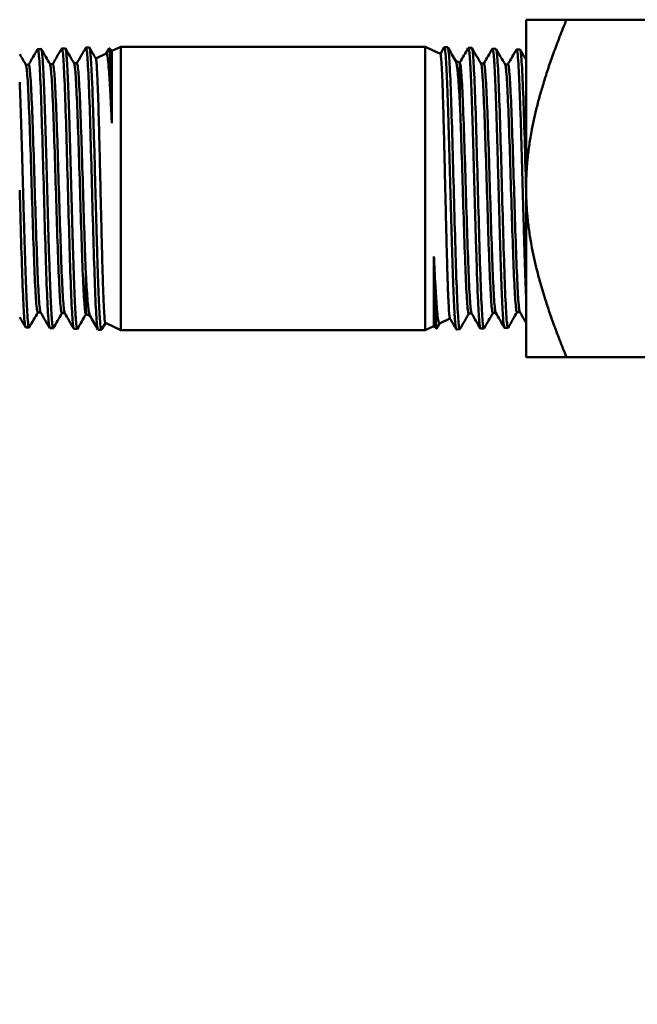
# Model space of a CAD drawing. Header units: inches. Extents: x 1 to 203, y 4 to 128.
# Tile 116 of 137: x 70.01 to 71.83, y 93.71 to 96.63. Entities that reach past the tile are written whole.
import ezdxf

# ---------------------------------------------------------------- set-up
doc = ezdxf.new("R2010")
doc.units = ezdxf.units.IN
doc.header["$LTSCALE"] = 6
doc.header["$MEASUREMENT"] = 0
doc.layers.add('Dimension (ANSI)', color=7, linetype='Continuous', lineweight=25)
doc.layers.add('Visible (ANSI)', color=7, linetype='Continuous', lineweight=50)
doc.styles.add('Note Text (ANSI)', font='tahoma.ttf')
doc.dimstyles.new('Default (ANSI)', dxfattribs={"dimscale": 6, "dimtxt": 0.12, "dimasz": 0.098425, "dimexe": 0.125, "dimexo": 0.0625, "dimgap": 0.031496, "dimtad": 0, "dimtih": 1, "dimtoh": 1, "dimrnd": 1e-08, "dimzin": 4, "dimdsep": 46, "dimtxsty": 'Note Text (ANSI)', "dimcen": 0.09, "dimdle": 0.393701, "dimclrd": 256, "dimclre": 256, "dimclrt": 256, "dimadec": 0, "dimazin": 1, "dimtfac": 1, "dimtofl": 0, "dimtmove": 0, "dimatfit": 3, "dimfxl": 1, "dimtolj": 1, "dimtzin": 4, "dimlwd": -1, "dimlwe": -1, "dimarcsym": 0})

# ---------------------------------------------------------------- blocks, each defined once
blk = doc.blocks.new('*D13')
at = {"layer": 'Defpoints', "color": 0, "transparency": 16777216}
for p in [(73.9203, 95.8946), (40.7648, 48.9276), (73.9203, 36.6441)]:
    blk.add_point(p, dxfattribs=at)
at = {"layer": 'Dimension (ANSI)', "transparency": 16777216}
for p, q in [((73.9203, 95.5196), (73.9203, 35.8941)), ((40.7648, 48.5526), (40.7648, 35.8941)), ((41.3554, 36.6441), (55.9622, 36.6441)), ((73.3298, 36.6441), (58.723, 36.6441))]:
    blk.add_line(p, q, dxfattribs=at)
for points in [[(41.3554, 36.7425), (41.3554, 36.5457), (40.7648, 36.6441)], [(73.3298, 36.7425), (73.3298, 36.5457), (73.9203, 36.6441)]]:
    blk.add_solid(points, dxfattribs=at)
at = {"layer": 'Dimension (ANSI)', "transparency": 16777216, "insert": (56.1511, 37.0191), "char_height": 0.72, "attachment_point": 1, "style": 'Note Text (ANSI)'}
blk.add_mtext('\\A1;33.16', dxfattribs=at)

msp = doc.modelspace()

# ---------------------------------------------------------------- linework, layer by layer
at = {"layer": 'Visible (ANSI)'}
for p, q in [((71.5053, 96.1265), (71.5053, 96.6265)), ((71.6249, 96.6265), (71.5053, 96.6265)), ((72.0678, 96.6265), (71.6249, 96.6265)), ((70.1302, 96.5416), (70.1402, 96.5419)), ((70.2016, 96.5438), (70.2117, 96.5442)), ((70.2614, 96.5263), (70.2703, 96.5416)), ((70.2782, 96.5341), (70.2706, 96.5417)), ((70.2782, 96.5341), (70.3047, 96.5465)), ((70.3047, 96.5465), (70.3047, 95.7065)), ((71.206, 96.5465), (70.3047, 96.5465)), ((71.206, 95.7065), (71.206, 96.5465)), ((71.2515, 96.5253), (71.206, 96.5465)), ((71.2513, 96.5254), (71.2625, 96.5448)), ((71.2731, 96.545), (71.2631, 96.5453)), ((71.3445, 96.5427), (71.3345, 96.543)), ((71.4159, 96.5405), (71.4059, 96.5408)), ((70.0588, 96.5394), (70.0688, 96.5397)), ((70.2306, 96.5119), (70.2618, 96.5265)), ((70.2782, 96.3203), (70.2782, 96.5341)), ((71.4874, 96.5383), (71.4773, 96.5386)), ((70.032, 96.493), (70.0234, 96.493)), ((70.1034, 96.4952), (70.0948, 96.4952)), ((70.1749, 96.4974), (70.1662, 96.4974)), ((71.3088, 96.4986), (71.297, 96.5041)), ((71.3716, 96.4963), (71.3802, 96.4963)), ((71.443, 96.4941), (71.4516, 96.4941)), ((71.5053, 95.6265), (71.5053, 96.1265)), ((71.2325, 95.9246), (71.2325, 95.7188)), ((70.0674, 95.7589), (70.0588, 95.7589)), ((70.1389, 95.7567), (70.1302, 95.7567)), ((70.2019, 95.7544), (70.2017, 95.7544)), ((70.2019, 95.7544), (70.2134, 95.7491)), ((71.3356, 95.7556), (71.3442, 95.7556)), ((71.407, 95.7578), (71.4156, 95.7578)), ((71.4784, 95.76), (71.487, 95.76)), ((70.2592, 95.7277), (70.2479, 95.7082)), ((70.259, 95.7278), (70.3047, 95.7065)), ((71.2489, 95.7265), (71.2403, 95.7115)), ((71.2799, 95.741), (71.2486, 95.7263)), ((70.0231, 95.7147), (70.0331, 95.7144)), ((70.0945, 95.7125), (70.1045, 95.7122)), ((70.1659, 95.7103), (70.176, 95.7099)), ((70.2374, 95.708), (70.2474, 95.7077)), ((71.206, 95.7065), (70.3047, 95.7065)), ((71.2325, 95.7188), (71.206, 95.7065)), ((71.2325, 95.7188), (71.2399, 95.7114)), ((71.3088, 95.7091), (71.2988, 95.7088)), ((71.3802, 95.7114), (71.3702, 95.711)), ((71.4516, 95.7136), (71.4416, 95.7133)), ((71.6249, 95.6265), (71.5053, 95.6265)), ((72.0678, 95.6265), (71.6249, 95.6265))]:
    msp.add_line(p, q, dxfattribs=at)
for points, weights in [([(71.6249, 96.6265), (71.5053, 96.3336), (71.5053, 96.1265)], [3.93403385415, 4.74879894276, 4.74879894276]), ([(71.5053, 96.1265), (71.5053, 95.9194), (71.6249, 95.6265)], [4.74879894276, 4.74879894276, 3.93403385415])]:
    msp.add_rational_spline(points, weights, degree=2, dxfattribs=at)
for points, knots in [([(70.0945, 95.7125), (70.0938, 95.7125), (70.0931, 95.7148), (70.0925, 95.7192), (70.091, 95.7289), (70.0895, 95.7491), (70.088, 95.7783), (70.0865, 95.8075), (70.085, 95.8457), (70.0836, 95.89), (70.0821, 95.9343), (70.0806, 95.9847), (70.0791, 96.0374), (70.0776, 96.09), (70.0762, 96.145), (70.0747, 96.1981), (70.0732, 96.2512), (70.0717, 96.3024), (70.0702, 96.3478), (70.0687, 96.3933), (70.0673, 96.4331), (70.0658, 96.4641), (70.0643, 96.4951), (70.0628, 96.5174), (70.0613, 96.5292), (70.0603, 96.5374), (70.0593, 96.5407), (70.0583, 96.5389)], [-0.51742015, -0.51742015, -0.51742015, -0.51742015, -0.515625, -0.515625, -0.515625, -0.51171875, -0.51171875, -0.51171875, -0.5078125, -0.5078125, -0.5078125, -0.50390625, -0.50390625, -0.50390625, -0.5, -0.5, -0.5, -0.49609375, -0.49609375, -0.49609375, -0.4921875, -0.4921875, -0.4921875, -0.48828125, -0.48828125, -0.48828125, -0.48558322, -0.48558322, -0.48558322, -0.48558322]), ([(70.1659, 95.7103), (70.1652, 95.7103), (70.1644, 95.7132), (70.1636, 95.7189), (70.1621, 95.7299), (70.1607, 95.7514), (70.1592, 95.7818), (70.1577, 95.8122), (70.1562, 95.8515), (70.1547, 95.8967), (70.1532, 95.942), (70.1518, 95.9931), (70.1503, 96.0463), (70.1488, 96.0995), (70.1473, 96.1548), (70.1458, 96.2079), (70.1444, 96.2611), (70.1429, 96.3121), (70.1414, 96.3571), (70.1399, 96.4021), (70.1384, 96.4412), (70.1369, 96.4714), (70.1355, 96.5015), (70.134, 96.5227), (70.1325, 96.5334), (70.1316, 96.5402), (70.1306, 96.5427), (70.1297, 96.5411)], [-0.58015146, -0.58015146, -0.58015146, -0.58015146, -0.578125, -0.578125, -0.578125, -0.57421875, -0.57421875, -0.57421875, -0.5703125, -0.5703125, -0.5703125, -0.56640625, -0.56640625, -0.56640625, -0.5625, -0.5625, -0.5625, -0.55859375, -0.55859375, -0.55859375, -0.5546875, -0.5546875, -0.5546875, -0.55078125, -0.55078125, -0.55078125, -0.54831807, -0.54831807, -0.54831807, -0.54831807]), ([(70.1402, 96.5419), (70.141, 96.542), (70.1418, 96.5392), (70.1425, 96.5336), (70.143, 96.5303), (70.1434, 96.5261), (70.1439, 96.5211), (70.1443, 96.5161), (70.1447, 96.5102), (70.1452, 96.5034), (70.1456, 96.4967), (70.1461, 96.489), (70.1465, 96.4805), (70.147, 96.472), (70.1474, 96.4627), (70.1478, 96.4528), (70.1483, 96.4428), (70.1487, 96.4322), (70.1492, 96.4208), (70.1496, 96.4094), (70.15, 96.3973), (70.1505, 96.3846), (70.1514, 96.3591), (70.1522, 96.3318), (70.1531, 96.3026), (70.1536, 96.288), (70.154, 96.2729), (70.1545, 96.2575), (70.1549, 96.2421), (70.1554, 96.2265), (70.1558, 96.2108), (70.1562, 96.1951), (70.1567, 96.1792), (70.1571, 96.1631), (70.1575, 96.147), (70.158, 96.1307), (70.1584, 96.1145), (70.1593, 96.0821), (70.1602, 96.0503), (70.1611, 96.0191), (70.1615, 96.0035), (70.1619, 95.988), (70.1624, 95.9729), (70.1628, 95.9579), (70.1633, 95.9433), (70.1637, 95.9292), (70.1642, 95.915), (70.1646, 95.9013), (70.165, 95.8881), (70.1655, 95.8748), (70.1659, 95.8619), (70.1664, 95.8499), (70.1672, 95.8257), (70.1681, 95.8043), (70.169, 95.7857), (70.1695, 95.7764), (70.1699, 95.7678), (70.1703, 95.7601), (70.1708, 95.7524), (70.1712, 95.7456), (70.1716, 95.7396), (70.1721, 95.7337), (70.1725, 95.7286), (70.173, 95.7244), (70.1734, 95.7201), (70.1739, 95.7168), (70.1743, 95.7144), (70.175, 95.7105), (70.1758, 95.7091), (70.1765, 95.7104)], [0.81301709, 0.81301709, 0.81301709, 0.81301709, 0.81640625, 0.81640625, 0.81640625, 0.81835938, 0.81835938, 0.81835938, 0.8203125, 0.8203125, 0.8203125, 0.82226563, 0.82226563, 0.82226563, 0.82421875, 0.82421875, 0.82421875, 0.82617188, 0.82617188, 0.82617188, 0.828125, 0.828125, 0.828125, 0.83203125, 0.83203125, 0.83203125, 0.83398438, 0.83398438, 0.83398438, 0.8359375, 0.8359375, 0.8359375, 0.83789063, 0.83789063, 0.83789063, 0.83984375, 0.83984375, 0.83984375, 0.84375, 0.84375, 0.84375, 0.84570313, 0.84570313, 0.84570313, 0.84765625, 0.84765625, 0.84765625, 0.84960938, 0.84960938, 0.84960938, 0.8515625, 0.8515625, 0.8515625, 0.85546875, 0.85546875, 0.85546875, 0.85742188, 0.85742188, 0.85742188, 0.859375, 0.859375, 0.859375, 0.86132813, 0.86132813, 0.86132813, 0.86328125, 0.86328125, 0.86328125, 0.86656356, 0.86656356, 0.86656356, 0.86656356]), ([(70.2374, 95.7081), (70.2365, 95.7081), (70.2356, 95.7117), (70.2348, 95.7188), (70.2333, 95.731), (70.2318, 95.7538), (70.2303, 95.7855), (70.2289, 95.8171), (70.2274, 95.8575), (70.2259, 95.9036), (70.2244, 95.9498), (70.2229, 96.0017), (70.2214, 96.0554), (70.22, 96.1091), (70.2185, 96.1647), (70.217, 96.2178), (70.2155, 96.271), (70.214, 96.3217), (70.2126, 96.3663), (70.2111, 96.4109), (70.2096, 96.4492), (70.2081, 96.4785), (70.2066, 96.5077), (70.2051, 96.5279), (70.2037, 96.5374), (70.2028, 96.5428), (70.202, 96.5448), (70.2011, 96.5433)], [-0.64288277, -0.64288277, -0.64288277, -0.64288277, -0.640625, -0.640625, -0.640625, -0.63671875, -0.63671875, -0.63671875, -0.6328125, -0.6328125, -0.6328125, -0.62890625, -0.62890625, -0.62890625, -0.625, -0.625, -0.625, -0.62109375, -0.62109375, -0.62109375, -0.6171875, -0.6171875, -0.6171875, -0.61328125, -0.61328125, -0.61328125, -0.61105317, -0.61105317, -0.61105317, -0.61105317]), ([(70.2117, 96.5441), (70.212, 96.5442), (70.2123, 96.5437), (70.2126, 96.5429), (70.213, 96.5417), (70.2134, 96.5395), (70.2139, 96.5364), (70.2143, 96.5333), (70.2147, 96.5293), (70.2152, 96.5244), (70.2156, 96.5195), (70.2161, 96.5136), (70.2165, 96.507), (70.2174, 96.4937), (70.2183, 96.4772), (70.2191, 96.4573), (70.2196, 96.4474), (70.22, 96.4367), (70.2205, 96.4255), (70.2209, 96.4143), (70.2213, 96.4024), (70.2218, 96.3899), (70.2222, 96.3775), (70.2227, 96.3644), (70.2231, 96.3506), (70.2235, 96.3369), (70.224, 96.3228), (70.2244, 96.3083), (70.2253, 96.2793), (70.2262, 96.2489), (70.2271, 96.2171), (70.2279, 96.1853), (70.2288, 96.1534), (70.2297, 96.1212), (70.2301, 96.1051), (70.2306, 96.0888), (70.231, 96.0727), (70.2314, 96.0566), (70.2319, 96.0408), (70.2323, 96.0252), (70.2327, 96.0096), (70.2332, 95.9942), (70.2336, 95.9791), (70.2341, 95.9641), (70.2345, 95.9491), (70.2349, 95.9347), (70.2358, 95.9059), (70.2367, 95.8792), (70.2376, 95.8547), (70.238, 95.8424), (70.2384, 95.8306), (70.2389, 95.8196), (70.2393, 95.8085), (70.2398, 95.7983), (70.2402, 95.7888), (70.2406, 95.7793), (70.2411, 95.7705), (70.2415, 95.7626), (70.2419, 95.7546), (70.2424, 95.7473), (70.2428, 95.741), (70.2437, 95.7283), (70.2446, 95.7193), (70.2455, 95.7138), (70.2459, 95.7111), (70.2463, 95.7092), (70.2468, 95.7083), (70.2472, 95.7076), (70.2475, 95.7075), (70.2479, 95.7082)], [0.91860963, 0.91860963, 0.91860963, 0.91860963, 0.91992188, 0.91992188, 0.91992188, 0.921875, 0.921875, 0.921875, 0.92382813, 0.92382813, 0.92382813, 0.92578125, 0.92578125, 0.92578125, 0.9296875, 0.9296875, 0.9296875, 0.93164063, 0.93164063, 0.93164063, 0.93359375, 0.93359375, 0.93359375, 0.93554688, 0.93554688, 0.93554688, 0.9375, 0.9375, 0.9375, 0.94140625, 0.94140625, 0.94140625, 0.9453125, 0.9453125, 0.9453125, 0.94726563, 0.94726563, 0.94726563, 0.94921875, 0.94921875, 0.94921875, 0.95117188, 0.95117188, 0.95117188, 0.953125, 0.953125, 0.953125, 0.95703125, 0.95703125, 0.95703125, 0.95898438, 0.95898438, 0.95898438, 0.9609375, 0.9609375, 0.9609375, 0.96289063, 0.96289063, 0.96289063, 0.96484375, 0.96484375, 0.96484375, 0.96875, 0.96875, 0.96875, 0.97070313, 0.97070313, 0.97070313, 0.97242932, 0.97242932, 0.97242932, 0.97242932]), ([(70.2782, 96.3203), (70.2779, 96.3373), (70.2775, 96.3534), (70.2772, 96.3688), (70.277, 96.3766), (70.2769, 96.3842), (70.2767, 96.3916), (70.2765, 96.4026), (70.2762, 96.4131), (70.276, 96.4232), (70.2757, 96.4332), (70.2755, 96.4428), (70.2752, 96.4517), (70.275, 96.4613), (70.2747, 96.4702), (70.2744, 96.4783), (70.2742, 96.4853), (70.274, 96.4918), (70.2738, 96.4977), (70.2735, 96.5041), (70.2733, 96.5099), (70.273, 96.515), (70.2728, 96.52), (70.2725, 96.5244), (70.2723, 96.528), (70.2721, 96.5311), (70.2719, 96.5337), (70.2717, 96.5358), (70.2716, 96.5361), (70.2716, 96.5365), (70.2716, 96.5368), (70.2713, 96.539), (70.2711, 96.5405), (70.2708, 96.5412), (70.2707, 96.5418), (70.2705, 96.542), (70.2703, 96.5416)], [0, 0, 0, 0, 0.0829133, 0.0829133, 0.0829133, 0.125, 0.125, 0.125, 0.1875, 0.1875, 0.1875, 0.25, 0.25, 0.25, 0.3174576, 0.3174576, 0.3174576, 0.375, 0.375, 0.375, 0.4375, 0.4375, 0.4375, 0.5, 0.5, 0.5, 0.5535665, 0.5535665, 0.5535665, 0.5625, 0.5625, 0.5625, 0.625, 0.625, 0.625, 0.6745228, 0.6745228, 0.6745228, 0.6745228]), ([(71.2988, 95.7088), (71.2986, 95.7088), (71.2983, 95.709), (71.2981, 95.7094), (71.2977, 95.7103), (71.2972, 95.7121), (71.2968, 95.7149), (71.2964, 95.7176), (71.2959, 95.7212), (71.2955, 95.7258), (71.2951, 95.7304), (71.2946, 95.7359), (71.2942, 95.7422), (71.2933, 95.7548), (71.2924, 95.7707), (71.2916, 95.79), (71.2911, 95.7996), (71.2907, 95.81), (71.2902, 95.8209), (71.2898, 95.8319), (71.2894, 95.8435), (71.2889, 95.8558), (71.2885, 95.868), (71.288, 95.8809), (71.2876, 95.8944), (71.2872, 95.9079), (71.2867, 95.9219), (71.2863, 95.9362), (71.2854, 95.9648), (71.2845, 95.995), (71.2836, 96.0266), (71.2828, 96.0582), (71.2819, 96.0901), (71.281, 96.1223), (71.2806, 96.1384), (71.2801, 96.1547), (71.2797, 96.1708), (71.2793, 96.187), (71.2788, 96.2029), (71.2784, 96.2186), (71.278, 96.2343), (71.2775, 96.2497), (71.2771, 96.2649), (71.2766, 96.2801), (71.2762, 96.2952), (71.2758, 96.3098), (71.2749, 96.339), (71.274, 96.366), (71.2731, 96.391), (71.2727, 96.4035), (71.2723, 96.4156), (71.2718, 96.4269), (71.2714, 96.4382), (71.2709, 96.4487), (71.2705, 96.4585), (71.2701, 96.4683), (71.2696, 96.4773), (71.2692, 96.4856), (71.2688, 96.4939), (71.2683, 96.5015), (71.2679, 96.5082), (71.267, 96.5215), (71.2661, 96.5313), (71.2652, 96.5375), (71.2648, 96.5406), (71.2644, 96.5428), (71.2639, 96.544), (71.2635, 96.5453), (71.263, 96.5456), (71.2626, 96.545), (71.2626, 96.5449), (71.2625, 96.5449), (71.2625, 96.5448)], [0.91898941, 0.91898941, 0.91898941, 0.91898941, 0.91992187, 0.91992187, 0.91992187, 0.921875, 0.921875, 0.921875, 0.92382812, 0.92382812, 0.92382812, 0.92578125, 0.92578125, 0.92578125, 0.9296875, 0.9296875, 0.9296875, 0.93164062, 0.93164062, 0.93164062, 0.93359375, 0.93359375, 0.93359375, 0.93554687, 0.93554687, 0.93554687, 0.9375, 0.9375, 0.9375, 0.94140625, 0.94140625, 0.94140625, 0.9453125, 0.9453125, 0.9453125, 0.94726562, 0.94726562, 0.94726562, 0.94921875, 0.94921875, 0.94921875, 0.95117187, 0.95117187, 0.95117187, 0.953125, 0.953125, 0.953125, 0.95703125, 0.95703125, 0.95703125, 0.95898437, 0.95898437, 0.95898437, 0.9609375, 0.9609375, 0.9609375, 0.96289062, 0.96289062, 0.96289062, 0.96484375, 0.96484375, 0.96484375, 0.96875, 0.96875, 0.96875, 0.97070312, 0.97070312, 0.97070312, 0.97265625, 0.97265625, 0.97265625, 0.97281446, 0.97281446, 0.97281446, 0.97281446]), ([(71.2731, 96.5449), (71.274, 96.5449), (71.275, 96.5406), (71.2759, 96.532), (71.2774, 96.5185), (71.2789, 96.4946), (71.2804, 96.4619), (71.2818, 96.4293), (71.2833, 96.3881), (71.2848, 96.3413), (71.2863, 96.2945), (71.2878, 96.2421), (71.2892, 96.1882), (71.2907, 96.1343), (71.2922, 96.0788), (71.2937, 96.0259), (71.2952, 95.9731), (71.2967, 95.9228), (71.2981, 95.879), (71.2996, 95.8351), (71.3011, 95.7977), (71.3026, 95.7695), (71.3041, 95.7413), (71.3056, 95.7223), (71.307, 95.714), (71.3078, 95.7098), (71.3086, 95.7083), (71.3093, 95.7096)], [-0.64310929, -0.64310929, -0.64310929, -0.64310929, -0.640625, -0.640625, -0.640625, -0.63671875, -0.63671875, -0.63671875, -0.6328125, -0.6328125, -0.6328125, -0.62890625, -0.62890625, -0.62890625, -0.625, -0.625, -0.625, -0.62109375, -0.62109375, -0.62109375, -0.6171875, -0.6171875, -0.6171875, -0.61328125, -0.61328125, -0.61328125, -0.61128112, -0.61128112, -0.61128112, -0.61128112]), ([(71.3702, 95.711), (71.3695, 95.711), (71.3688, 95.7132), (71.3682, 95.7176), (71.3677, 95.7205), (71.3673, 95.7243), (71.3668, 95.729), (71.3664, 95.7337), (71.366, 95.7393), (71.3655, 95.7457), (71.3651, 95.7521), (71.3646, 95.7594), (71.3642, 95.7676), (71.3637, 95.7758), (71.3633, 95.7848), (71.3629, 95.7945), (71.3624, 95.8041), (71.362, 95.8145), (71.3615, 95.8256), (71.3611, 95.8367), (71.3607, 95.8486), (71.3602, 95.8611), (71.3593, 95.8861), (71.3585, 95.913), (71.3576, 95.9419), (71.3571, 95.9563), (71.3567, 95.9713), (71.3562, 95.9866), (71.3558, 96.0019), (71.3553, 96.0173), (71.3549, 96.033), (71.3545, 96.0486), (71.354, 96.0645), (71.3536, 96.0805), (71.3532, 96.0965), (71.3527, 96.1128), (71.3523, 96.129), (71.3514, 96.1614), (71.3505, 96.1933), (71.3496, 96.2247), (71.3492, 96.2404), (71.3487, 96.2561), (71.3483, 96.2712), (71.3479, 96.2864), (71.3474, 96.3011), (71.347, 96.3155), (71.3465, 96.3298), (71.3461, 96.3437), (71.3457, 96.3571), (71.3452, 96.3706), (71.3448, 96.3837), (71.3443, 96.396), (71.3435, 96.4206), (71.3426, 96.4426), (71.3417, 96.4618), (71.3412, 96.4714), (71.3408, 96.4803), (71.3404, 96.4883), (71.3399, 96.4963), (71.3395, 96.5034), (71.3391, 96.5097), (71.3386, 96.516), (71.3382, 96.5215), (71.3377, 96.5261), (71.3373, 96.5306), (71.3368, 96.5343), (71.3364, 96.5371), (71.3356, 96.5422), (71.3348, 96.544), (71.3339, 96.5426)], [0.81339896, 0.81339896, 0.81339896, 0.81339896, 0.81640625, 0.81640625, 0.81640625, 0.81835937, 0.81835937, 0.81835937, 0.8203125, 0.8203125, 0.8203125, 0.82226562, 0.82226562, 0.82226562, 0.82421875, 0.82421875, 0.82421875, 0.82617187, 0.82617187, 0.82617187, 0.828125, 0.828125, 0.828125, 0.83203125, 0.83203125, 0.83203125, 0.83398437, 0.83398437, 0.83398437, 0.8359375, 0.8359375, 0.8359375, 0.83789062, 0.83789062, 0.83789062, 0.83984375, 0.83984375, 0.83984375, 0.84375, 0.84375, 0.84375, 0.84570312, 0.84570312, 0.84570312, 0.84765625, 0.84765625, 0.84765625, 0.84960937, 0.84960937, 0.84960937, 0.8515625, 0.8515625, 0.8515625, 0.85546875, 0.85546875, 0.85546875, 0.85742187, 0.85742187, 0.85742187, 0.859375, 0.859375, 0.859375, 0.86132812, 0.86132812, 0.86132812, 0.86328125, 0.86328125, 0.86328125, 0.86694473, 0.86694473, 0.86694473, 0.86694473]), ([(71.3445, 96.5427), (71.3454, 96.5427), (71.3462, 96.5391), (71.3471, 96.5321), (71.3486, 96.5199), (71.35, 96.4973), (71.3515, 96.4658), (71.353, 96.4344), (71.3545, 96.3942), (71.356, 96.3483), (71.3574, 96.3024), (71.3589, 96.2508), (71.3604, 96.1974), (71.3619, 96.144), (71.3634, 96.0887), (71.3649, 96.0358), (71.3663, 95.983), (71.3678, 95.9325), (71.3693, 95.8881), (71.3708, 95.8437), (71.3723, 95.8056), (71.3738, 95.7765), (71.3752, 95.7474), (71.3767, 95.7273), (71.3782, 95.7178), (71.3791, 95.7124), (71.3799, 95.7104), (71.3808, 95.7119)], [-0.58037798, -0.58037798, -0.58037798, -0.58037798, -0.578125, -0.578125, -0.578125, -0.57421875, -0.57421875, -0.57421875, -0.5703125, -0.5703125, -0.5703125, -0.56640625, -0.56640625, -0.56640625, -0.5625, -0.5625, -0.5625, -0.55859375, -0.55859375, -0.55859375, -0.5546875, -0.5546875, -0.5546875, -0.55078125, -0.55078125, -0.55078125, -0.54854587, -0.54854587, -0.54854587, -0.54854587]), ([(71.4416, 95.7133), (71.4415, 95.7133), (71.4414, 95.7134), (71.4412, 95.7135), (71.4408, 95.7141), (71.4403, 95.7156), (71.4399, 95.7181), (71.439, 95.723), (71.4381, 95.7315), (71.4372, 95.7438), (71.4368, 95.7499), (71.4363, 95.7569), (71.4359, 95.7647), (71.4354, 95.7725), (71.435, 95.7811), (71.4346, 95.7904), (71.4341, 95.7998), (71.4337, 95.8099), (71.4332, 95.8209), (71.4328, 95.8319), (71.4323, 95.8434), (71.4319, 95.8556), (71.4314, 95.8677), (71.431, 95.8804), (71.4306, 95.8937), (71.4301, 95.907), (71.4297, 95.921), (71.4292, 95.9354), (71.4283, 95.9642), (71.4275, 95.9942), (71.4266, 96.0255), (71.4261, 96.0411), (71.4257, 96.0571), (71.4252, 96.0732), (71.4248, 96.0893), (71.4244, 96.1054), (71.4239, 96.1214), (71.4235, 96.1375), (71.423, 96.1535), (71.4226, 96.1696), (71.4221, 96.1856), (71.4217, 96.2018), (71.4212, 96.2176), (71.4204, 96.2492), (71.4195, 96.2795), (71.4186, 96.3085), (71.4181, 96.323), (71.4177, 96.3373), (71.4172, 96.3509), (71.4168, 96.3645), (71.4164, 96.3775), (71.4159, 96.3899), (71.4155, 96.4023), (71.4151, 96.4141), (71.4146, 96.4253), (71.4142, 96.4365), (71.4137, 96.4471), (71.4133, 96.4569), (71.4124, 96.4764), (71.4115, 96.4926), (71.4106, 96.5057), (71.4102, 96.5122), (71.4097, 96.5179), (71.4093, 96.5227), (71.4088, 96.5274), (71.4084, 96.5312), (71.4079, 96.5341), (71.4075, 96.537), (71.4071, 96.5389), (71.4066, 96.54), (71.4062, 96.541), (71.4058, 96.5411), (71.4054, 96.5403)], [0.7083839, 0.7083839, 0.7083839, 0.7083839, 0.70898437, 0.70898437, 0.70898437, 0.7109375, 0.7109375, 0.7109375, 0.71484375, 0.71484375, 0.71484375, 0.71679687, 0.71679687, 0.71679687, 0.71875, 0.71875, 0.71875, 0.72070312, 0.72070312, 0.72070312, 0.72265625, 0.72265625, 0.72265625, 0.72460937, 0.72460937, 0.72460937, 0.7265625, 0.7265625, 0.7265625, 0.73046875, 0.73046875, 0.73046875, 0.73242187, 0.73242187, 0.73242187, 0.734375, 0.734375, 0.734375, 0.73632812, 0.73632812, 0.73632812, 0.73828125, 0.73828125, 0.73828125, 0.7421875, 0.7421875, 0.7421875, 0.74414062, 0.74414062, 0.74414062, 0.74609375, 0.74609375, 0.74609375, 0.74804687, 0.74804687, 0.74804687, 0.75, 0.75, 0.75, 0.75390625, 0.75390625, 0.75390625, 0.75585937, 0.75585937, 0.75585937, 0.7578125, 0.7578125, 0.7578125, 0.75976562, 0.75976562, 0.75976562, 0.76162876, 0.76162876, 0.76162876, 0.76162876]), ([(71.4159, 96.5405), (71.4167, 96.5405), (71.4175, 96.5376), (71.4182, 96.532), (71.4197, 96.5211), (71.4212, 96.4997), (71.4227, 96.4695), (71.4242, 96.4392), (71.4256, 96.4002), (71.4271, 96.3552), (71.4286, 96.3102), (71.4301, 96.2594), (71.4316, 96.2064), (71.4331, 96.1535), (71.4345, 96.0986), (71.436, 96.0457), (71.4375, 95.9928), (71.439, 95.9421), (71.4405, 95.8973), (71.442, 95.8525), (71.4434, 95.8136), (71.4449, 95.7836), (71.4464, 95.7536), (71.4479, 95.7324), (71.4494, 95.7218), (71.4503, 95.715), (71.4512, 95.7125), (71.4522, 95.7141)], [-0.51764666, -0.51764666, -0.51764666, -0.51764666, -0.515625, -0.515625, -0.515625, -0.51171875, -0.51171875, -0.51171875, -0.5078125, -0.5078125, -0.5078125, -0.50390625, -0.50390625, -0.50390625, -0.5, -0.5, -0.5, -0.49609375, -0.49609375, -0.49609375, -0.4921875, -0.4921875, -0.4921875, -0.48828125, -0.48828125, -0.48828125, -0.48581075, -0.48581075, -0.48581075, -0.48581075]), ([(70.0688, 96.5397), (70.069, 96.5397), (70.0693, 96.5395), (70.0695, 96.539), (70.0699, 96.5381), (70.0704, 96.5362), (70.0708, 96.5333), (70.0717, 96.5277), (70.0726, 96.5185), (70.0735, 96.5055), (70.0739, 96.4991), (70.0744, 96.4917), (70.0748, 96.4836), (70.0753, 96.4755), (70.0757, 96.4667), (70.0761, 96.457), (70.0766, 96.4474), (70.077, 96.4369), (70.0775, 96.4257), (70.0779, 96.4145), (70.0784, 96.4026), (70.0788, 96.3903), (70.0793, 96.3779), (70.0797, 96.3649), (70.0801, 96.3514), (70.0806, 96.3379), (70.081, 96.3238), (70.0815, 96.3092), (70.0824, 96.2801), (70.0832, 96.2498), (70.0841, 96.2184), (70.0846, 96.2027), (70.085, 96.1866), (70.0855, 96.1705), (70.0859, 96.1543), (70.0863, 96.1382), (70.0868, 96.1222), (70.0872, 96.1061), (70.0877, 96.0901), (70.0881, 96.0741), (70.0886, 96.0581), (70.089, 96.042), (70.0895, 96.0263), (70.0903, 95.9948), (70.0912, 95.9648), (70.0921, 95.9361), (70.0926, 95.9217), (70.093, 95.9077), (70.0935, 95.8943), (70.0939, 95.8809), (70.0943, 95.8681), (70.0948, 95.8559), (70.0952, 95.8438), (70.0956, 95.8322), (70.0961, 95.8213), (70.0965, 95.8103), (70.097, 95.8), (70.0974, 95.7905), (70.0983, 95.7716), (70.0992, 95.756), (70.1001, 95.7436), (70.1005, 95.7374), (70.101, 95.7321), (70.1014, 95.7277), (70.1019, 95.7233), (70.1023, 95.7199), (70.1027, 95.7173), (70.1032, 95.7148), (70.1036, 95.7132), (70.1041, 95.7125), (70.1044, 95.712), (70.1047, 95.7121), (70.1051, 95.7126)], [0.7080056, 0.7080056, 0.7080056, 0.7080056, 0.70898438, 0.70898438, 0.70898438, 0.7109375, 0.7109375, 0.7109375, 0.71484375, 0.71484375, 0.71484375, 0.71679688, 0.71679688, 0.71679688, 0.71875, 0.71875, 0.71875, 0.72070313, 0.72070313, 0.72070313, 0.72265625, 0.72265625, 0.72265625, 0.72460938, 0.72460938, 0.72460938, 0.7265625, 0.7265625, 0.7265625, 0.73046875, 0.73046875, 0.73046875, 0.73242188, 0.73242188, 0.73242188, 0.734375, 0.734375, 0.734375, 0.73632813, 0.73632813, 0.73632813, 0.73828125, 0.73828125, 0.73828125, 0.7421875, 0.7421875, 0.7421875, 0.74414063, 0.74414063, 0.74414063, 0.74609375, 0.74609375, 0.74609375, 0.74804688, 0.74804688, 0.74804688, 0.75, 0.75, 0.75, 0.75390625, 0.75390625, 0.75390625, 0.75585938, 0.75585938, 0.75585938, 0.7578125, 0.7578125, 0.7578125, 0.75976563, 0.75976563, 0.75976563, 0.76124807, 0.76124807, 0.76124807, 0.76124807]), ([(70.259, 95.7278), (70.2589, 95.7278), (70.2588, 95.7279), (70.2582, 95.729), (70.2576, 95.7325), (70.2564, 95.7443), (70.2558, 95.7528), (70.2546, 95.7743), (70.254, 95.7872), (70.2528, 95.8173), (70.2522, 95.8345), (70.251, 95.8722), (70.2504, 95.8925), (70.2493, 95.9362), (70.2486, 95.9594), (70.2475, 96.0075), (70.2469, 96.0322), (70.2457, 96.0827), (70.2451, 96.1084), (70.2439, 96.1595), (70.2433, 96.1848), (70.2421, 96.2346), (70.2415, 96.2589), (70.2403, 96.3046), (70.2398, 96.3259), (70.2386, 96.3677), (70.238, 96.3877), (70.2368, 96.4226), (70.2362, 96.4377), (70.235, 96.465), (70.2344, 96.4769), (70.2332, 96.495), (70.2326, 96.5015), (70.2317, 96.5089), (70.2312, 96.5108), (70.2308, 96.5115)], [-6.083431, -6.083431, -6.083431, -6.083431, -6.057567, -6.057567, -5.863977, -5.863977, -5.668706, -5.668706, -5.475694, -5.475694, -5.281059, -5.281059, -5.088626, -5.088626, -4.894628, -4.894628, -4.702774, -4.702774, -4.509414, -4.509414, -4.31814, -4.31814, -4.12542, -4.12542, -3.941015, -3.941015, -3.74188, -3.74188, -3.557991, -3.557991, -3.359555, -3.359555, -3.176185, -3.176185, -3.044085, -3.044085, -3.044085, -3.044085]), ([(70.2618, 96.5265), (70.2627, 96.5269), (70.2636, 96.5251), (70.2655, 96.517), (70.2665, 96.5103), (70.2684, 96.4927), (70.2693, 96.4822), (70.2716, 96.4519), (70.2729, 96.4303), (70.2749, 96.3922), (70.2756, 96.3783), (70.2769, 96.3498), (70.2776, 96.3354), (70.2782, 96.3203)], [-1.10351, -1.10351, -1.10351, -1.10351, -0.920478, -0.920478, -0.721148, -0.721148, -0.537172, -0.537172, -0.270681, -0.270681, -0.131555, -0.131555, -0.000001, -0.000001, -0.000001, -0.000001]), ([(71.2515, 96.5253), (71.2517, 96.5252), (71.2518, 96.525), (71.2525, 96.5231), (71.2531, 96.519), (71.2543, 96.506), (71.2549, 96.497), (71.2561, 96.4744), (71.2567, 96.461), (71.2579, 96.4299), (71.2585, 96.4123), (71.2597, 96.3739), (71.2603, 96.3531), (71.2614, 96.3089), (71.262, 96.2854), (71.2632, 96.237), (71.2638, 96.2121), (71.265, 96.1614), (71.2656, 96.1356), (71.2668, 96.0846), (71.2674, 96.0594), (71.2686, 96.0099), (71.2692, 95.9858), (71.2704, 95.9406), (71.2709, 95.9195), (71.2721, 95.8784), (71.2727, 95.8587), (71.2739, 95.8247), (71.2745, 95.8101), (71.2757, 95.7837), (71.2763, 95.7724), (71.2775, 95.7554), (71.2781, 95.7494), (71.279, 95.7434), (71.2793, 95.742), (71.2797, 95.7414)], [-6.106036, -6.106036, -6.106036, -6.106036, -6.057567, -6.057567, -5.863977, -5.863977, -5.668706, -5.668706, -5.475694, -5.475694, -5.281059, -5.281059, -5.088626, -5.088626, -4.894628, -4.894628, -4.702774, -4.702774, -4.509414, -4.509414, -4.31814, -4.31814, -4.12542, -4.12542, -3.941015, -3.941015, -3.74188, -3.74188, -3.557991, -3.557991, -3.359555, -3.359555, -3.176185, -3.176185, -3.06615, -3.06615, -3.06615, -3.06615]), ([(71.5053, 95.8061), (71.5053, 95.8065), (71.5053, 95.8069), (71.5053, 95.8073), (71.5049, 95.8175), (71.5044, 95.8283), (71.504, 95.8398), (71.5035, 95.8513), (71.5031, 95.8635), (71.5026, 95.8764), (71.5022, 95.8892), (71.5017, 95.9028), (71.5013, 95.9166), (71.5004, 95.9443), (71.4995, 95.9737), (71.4986, 96.0047), (71.4982, 96.0202), (71.4977, 96.036), (71.4973, 96.0518), (71.4968, 96.0677), (71.4964, 96.0836), (71.4959, 96.0997), (71.4955, 96.1157), (71.4951, 96.1319), (71.4946, 96.1481), (71.4941, 96.1644), (71.4937, 96.1805), (71.4932, 96.1963), (71.4928, 96.2122), (71.4924, 96.2278), (71.4919, 96.2433), (71.4915, 96.2587), (71.491, 96.274), (71.4906, 96.2889), (71.4897, 96.3188), (71.4888, 96.3467), (71.4879, 96.3725), (71.4875, 96.3855), (71.487, 96.398), (71.4866, 96.4097), (71.4861, 96.4215), (71.4857, 96.4326), (71.4852, 96.4429), (71.4848, 96.4532), (71.4843, 96.4627), (71.4839, 96.4715), (71.4835, 96.4804), (71.483, 96.4885), (71.4826, 96.4957), (71.4817, 96.5101), (71.4808, 96.5209), (71.4799, 96.5281), (71.4794, 96.5317), (71.479, 96.5345), (71.4786, 96.5362), (71.4781, 96.5379), (71.4777, 96.5387), (71.4772, 96.5386), (71.4771, 96.5385), (71.4769, 96.5384), (71.4768, 96.5381)], [0.61515712, 0.61515712, 0.61515712, 0.61515712, 0.61523437, 0.61523437, 0.61523437, 0.6171875, 0.6171875, 0.6171875, 0.61914062, 0.61914062, 0.61914062, 0.62109375, 0.62109375, 0.62109375, 0.625, 0.625, 0.625, 0.62695312, 0.62695312, 0.62695312, 0.62890625, 0.62890625, 0.62890625, 0.63085937, 0.63085937, 0.63085937, 0.6328125, 0.6328125, 0.6328125, 0.63476562, 0.63476562, 0.63476562, 0.63671875, 0.63671875, 0.63671875, 0.640625, 0.640625, 0.640625, 0.64257812, 0.64257812, 0.64257812, 0.64453125, 0.64453125, 0.64453125, 0.64648437, 0.64648437, 0.64648437, 0.6484375, 0.6484375, 0.6484375, 0.65234375, 0.65234375, 0.65234375, 0.65429687, 0.65429687, 0.65429687, 0.65625, 0.65625, 0.65625, 0.6568981, 0.6568981, 0.6568981, 0.6568981]), ([(71.4874, 96.5383), (71.488, 96.5382), (71.4887, 96.536), (71.4894, 96.5316), (71.4909, 96.522), (71.4924, 96.5019), (71.4938, 96.4729), (71.4953, 96.4439), (71.4968, 96.4059), (71.4983, 96.3619), (71.4998, 96.3178), (71.5013, 96.2677), (71.5027, 96.2153), (71.5036, 96.1847), (71.5045, 96.1532), (71.5053, 96.1218)], [-0.45491535, -0.45491535, -0.45491535, -0.45491535, -0.453125, -0.453125, -0.453125, -0.44921875, -0.44921875, -0.44921875, -0.4453125, -0.4453125, -0.4453125, -0.44140625, -0.44140625, -0.44140625, -0.43911925, -0.43911925, -0.43911925, -0.43911925]), ([(70.0237, 96.4924), (70.0243, 96.4913), (70.025, 96.4885), (70.0271, 96.4735), (70.0286, 96.4537), (70.0315, 96.3986), (70.033, 96.3634), (70.036, 96.2826), (70.0375, 96.2372), (70.0404, 96.1429), (70.0419, 96.0941), (70.0449, 96.0006), (70.0464, 95.9559), (70.0493, 95.8772), (70.0508, 95.8433), (70.0538, 95.7914), (70.0553, 95.7735), (70.0574, 95.7609), (70.0581, 95.7589), (70.0588, 95.7589)], [0.48660161, 0.48660161, 0.48660161, 0.48660161, 0.48828125, 0.48828125, 0.4921875, 0.4921875, 0.49609375, 0.49609375, 0.5, 0.5, 0.50390625, 0.50390625, 0.5078125, 0.5078125, 0.51171875, 0.51171875, 0.515625, 0.515625, 0.51742881, 0.51742881, 0.51742881, 0.51742881]), ([(70.032, 96.493), (70.0329, 96.493), (70.0337, 96.49), (70.036, 96.4735), (70.0375, 96.4537), (70.0405, 96.3986), (70.042, 96.3634), (70.0449, 96.2826), (70.0464, 96.2372), (70.0494, 96.1429), (70.0508, 96.0941), (70.0538, 96.0006), (70.0553, 95.9559), (70.0583, 95.8772), (70.0597, 95.8433), (70.0627, 95.7914), (70.0642, 95.7735), (70.0662, 95.7621), (70.0666, 95.7603), (70.0671, 95.7594)], [0.48606246, 0.48606246, 0.48606246, 0.48606246, 0.48828125, 0.48828125, 0.4921875, 0.4921875, 0.49609375, 0.49609375, 0.5, 0.5, 0.50390625, 0.50390625, 0.5078125, 0.5078125, 0.51171875, 0.51171875, 0.515625, 0.515625, 0.51689165, 0.51689165, 0.51689165, 0.51689165]), ([(70.0951, 96.4947), (70.0957, 96.4937), (70.0962, 96.4915), (70.0983, 96.4784), (70.0997, 96.4596), (70.1027, 96.4061), (70.1042, 96.3714), (70.1072, 96.2913), (70.1086, 96.246), (70.1116, 96.1516), (70.1131, 96.1025), (70.1161, 96.008), (70.1175, 95.9626), (70.1205, 95.8822), (70.122, 95.8472), (70.1249, 95.7932), (70.1264, 95.7741), (70.1287, 95.7592), (70.1295, 95.7567), (70.1302, 95.7567)], [0.54933093, 0.54933093, 0.54933093, 0.54933093, 0.55078125, 0.55078125, 0.5546875, 0.5546875, 0.55859375, 0.55859375, 0.5625, 0.5625, 0.56640625, 0.56640625, 0.5703125, 0.5703125, 0.57421875, 0.57421875, 0.578125, 0.578125, 0.58016155, 0.58016155, 0.58016155, 0.58016155]), ([(70.1034, 96.4952), (70.1042, 96.4952), (70.105, 96.4928), (70.1072, 96.4784), (70.1087, 96.4596), (70.1116, 96.4061), (70.1131, 96.3714), (70.1161, 96.2913), (70.1176, 96.246), (70.1205, 96.1516), (70.122, 96.1025), (70.125, 96.008), (70.1265, 95.9626), (70.1294, 95.8822), (70.1309, 95.8472), (70.1339, 95.7932), (70.1354, 95.7741), (70.1374, 95.7606), (70.138, 95.7582), (70.1386, 95.7572)], [0.54879517, 0.54879517, 0.54879517, 0.54879517, 0.55078125, 0.55078125, 0.5546875, 0.5546875, 0.55859375, 0.55859375, 0.5625, 0.5625, 0.56640625, 0.56640625, 0.5703125, 0.5703125, 0.57421875, 0.57421875, 0.578125, 0.578125, 0.57962723, 0.57962723, 0.57962723, 0.57962723]), ([(70.1666, 96.4969), (70.167, 96.4961), (70.1675, 96.4944), (70.1694, 96.4833), (70.1709, 96.4654), (70.1739, 96.4134), (70.1754, 96.3793), (70.1783, 96.3001), (70.1798, 96.2549), (70.1828, 96.1604), (70.1843, 96.1111), (70.1872, 96.0155), (70.1887, 95.9694), (70.1917, 95.8873), (70.1931, 95.8514), (70.1961, 95.7952), (70.1976, 95.7749), (70.1999, 95.7576), (70.2008, 95.7544), (70.2017, 95.7544)], [0.61206002, 0.61206002, 0.61206002, 0.61206002, 0.61328125, 0.61328125, 0.6171875, 0.6171875, 0.62109375, 0.62109375, 0.625, 0.625, 0.62890625, 0.62890625, 0.6328125, 0.6328125, 0.63671875, 0.63671875, 0.640625, 0.640625, 0.64289424, 0.64289424, 0.64289424, 0.64289424]), ([(70.1749, 96.4974), (70.1755, 96.4974), (70.1762, 96.4955), (70.1784, 96.4833), (70.1798, 96.4654), (70.1828, 96.4134), (70.1843, 96.3793), (70.1872, 96.3001), (70.1887, 96.2549), (70.1917, 96.1604), (70.1932, 96.1111), (70.1961, 96.0155), (70.1976, 95.9694), (70.1998, 95.9087), (70.2005, 95.8903), (70.2012, 95.8733)], [0.6115279, 0.6115279, 0.6115279, 0.6115279, 0.61328125, 0.61328125, 0.6171875, 0.6171875, 0.62109375, 0.62109375, 0.625, 0.625, 0.62890625, 0.62890625, 0.6328125, 0.6328125, 0.63468015, 0.63468015, 0.63468015, 0.63468015]), ([(71.3095, 96.3734), (71.3079, 96.4027), (71.3063, 96.4278), (71.3032, 96.4685), (71.3016, 96.4836), (71.2991, 96.4984), (71.2982, 96.5019), (71.2973, 96.5034)], [-4.9522142, -4.9522142, -4.9522142, -4.9522142, -4.6649721, -4.6649721, -4.3743991, -4.3743991, -4.2091155, -4.2091155, -4.2091155, -4.2091155]), ([(71.3439, 95.7561), (71.3435, 95.7567), (71.3431, 95.758), (71.3413, 95.7672), (71.3398, 95.7841), (71.3368, 95.8342), (71.3353, 95.8675), (71.3324, 95.9454), (71.3309, 95.9901), (71.3279, 96.0841), (71.3264, 96.1334), (71.3235, 96.2293), (71.322, 96.2758), (71.319, 96.359), (71.3175, 96.3957), (71.3146, 96.4537), (71.3131, 96.475), (71.3107, 96.4946), (71.3097, 96.4984), (71.3088, 96.4985)], [0.61228717, 0.61228717, 0.61228717, 0.61228717, 0.61328125, 0.61328125, 0.6171875, 0.6171875, 0.62109375, 0.62109375, 0.625, 0.625, 0.62890625, 0.62890625, 0.6328125, 0.6328125, 0.63671875, 0.63671875, 0.640625, 0.640625, 0.64308845, 0.64308845, 0.64308845, 0.64308845]), ([(71.3088, 96.4985), (71.3089, 96.4985), (71.3089, 96.4957), (71.309, 96.4848), (71.3091, 96.4765), (71.3092, 96.455), (71.3092, 96.4421), (71.3093, 96.4114), (71.3094, 96.3933), (71.3095, 96.3734)], [-0.7922014, -0.7922014, -0.7922014, -0.7922014, -0.5982105, -0.5982105, -0.3967674, -0.3967674, -0.2027088, -0.2027088, 0, 0, 0, 0]), ([(71.407, 95.7578), (71.4063, 95.7578), (71.4057, 95.7597), (71.4035, 95.7719), (71.402, 95.7897), (71.3991, 95.8414), (71.3976, 95.8753), (71.3946, 95.9541), (71.3931, 95.999), (71.3902, 96.0929), (71.3887, 96.142), (71.3857, 96.237), (71.3842, 96.2828), (71.3813, 96.3644), (71.3798, 96.4001), (71.3768, 96.4559), (71.3753, 96.4761), (71.3732, 96.4917), (71.3725, 96.4947), (71.3719, 96.4958)], [0.54902314, 0.54902314, 0.54902314, 0.54902314, 0.55078125, 0.55078125, 0.5546875, 0.5546875, 0.55859375, 0.55859375, 0.5625, 0.5625, 0.56640625, 0.56640625, 0.5703125, 0.5703125, 0.57421875, 0.57421875, 0.578125, 0.578125, 0.57985509, 0.57985509, 0.57985509, 0.57985509]), ([(71.4153, 95.7583), (71.4148, 95.7591), (71.4144, 95.7608), (71.4124, 95.7719), (71.411, 95.7897), (71.408, 95.8414), (71.4065, 95.8753), (71.4035, 95.9541), (71.4021, 95.999), (71.3991, 96.0929), (71.3976, 96.142), (71.3946, 96.237), (71.3932, 96.2828), (71.3902, 96.3644), (71.3887, 96.4001), (71.3857, 96.4559), (71.3843, 96.4761), (71.3819, 96.4932), (71.3811, 96.4963), (71.3802, 96.4963)], [0.54955846, 0.54955846, 0.54955846, 0.54955846, 0.55078125, 0.55078125, 0.5546875, 0.5546875, 0.55859375, 0.55859375, 0.5625, 0.5625, 0.56640625, 0.56640625, 0.5703125, 0.5703125, 0.57421875, 0.57421875, 0.578125, 0.578125, 0.58038947, 0.58038947, 0.58038947, 0.58038947]), ([(71.4784, 95.76), (71.4777, 95.76), (71.4769, 95.7624), (71.4747, 95.7767), (71.4732, 95.7955), (71.4702, 95.8487), (71.4687, 95.8832), (71.4658, 95.9628), (71.4643, 96.0078), (71.4613, 96.1017), (71.4598, 96.1505), (71.4569, 96.2445), (71.4554, 96.2896), (71.4524, 96.3695), (71.451, 96.4042), (71.448, 96.4579), (71.4465, 96.4768), (71.4445, 96.4902), (71.4439, 96.4926), (71.4433, 96.4936)], [0.48629041, 0.48629041, 0.48629041, 0.48629041, 0.48828125, 0.48828125, 0.4921875, 0.4921875, 0.49609375, 0.49609375, 0.5, 0.5, 0.50390625, 0.50390625, 0.5078125, 0.5078125, 0.51171875, 0.51171875, 0.515625, 0.515625, 0.51711926, 0.51711926, 0.51711926, 0.51711926]), ([(71.4867, 95.7605), (71.4862, 95.7615), (71.4856, 95.7637), (71.4836, 95.7767), (71.4821, 95.7955), (71.4792, 95.8487), (71.4777, 95.8832), (71.4747, 95.9628), (71.4732, 96.0078), (71.4703, 96.1017), (71.4688, 96.1505), (71.4658, 96.2445), (71.4643, 96.2896), (71.4614, 96.3695), (71.4599, 96.4042), (71.4569, 96.4579), (71.4554, 96.4768), (71.4532, 96.4916), (71.4524, 96.4941), (71.4516, 96.4941)], [0.4868294, 0.4868294, 0.4868294, 0.4868294, 0.48828125, 0.48828125, 0.4921875, 0.4921875, 0.49609375, 0.49609375, 0.5, 0.5, 0.50390625, 0.50390625, 0.5078125, 0.5078125, 0.51171875, 0.51171875, 0.515625, 0.515625, 0.51765678, 0.51765678, 0.51765678, 0.51765678]), ([(70.0053, 96.441), (70.0054, 96.4405), (70.0054, 96.4401), (70.0054, 96.4397), (70.0058, 96.4293), (70.0063, 96.4182), (70.0067, 96.4064), (70.0072, 96.3946), (70.0076, 96.3822), (70.0081, 96.3691), (70.0085, 96.3561), (70.009, 96.3423), (70.0094, 96.3283), (70.0103, 96.3002), (70.0112, 96.2706), (70.0121, 96.2393), (70.0125, 96.2237), (70.013, 96.2078), (70.0134, 96.1919), (70.0139, 96.176), (70.0143, 96.1601), (70.0148, 96.144), (70.0152, 96.1279), (70.0156, 96.1118), (70.0161, 96.0955), (70.0165, 96.0793), (70.017, 96.0633), (70.0174, 96.0475), (70.0179, 96.0317), (70.0183, 96.0161), (70.0188, 96.0008), (70.0192, 95.9855), (70.0197, 95.9703), (70.0201, 95.9555), (70.021, 95.9259), (70.0219, 95.8984), (70.0228, 95.873), (70.0232, 95.8603), (70.0237, 95.848), (70.0241, 95.8365), (70.0246, 95.825), (70.025, 95.8142), (70.0255, 95.8042), (70.0259, 95.7942), (70.0264, 95.7849), (70.0268, 95.7764), (70.0272, 95.7679), (70.0277, 95.7601), (70.0281, 95.7532), (70.029, 95.7395), (70.0299, 95.7294), (70.0308, 95.7229), (70.0313, 95.7196), (70.0317, 95.7173), (70.0321, 95.7159), (70.0326, 95.7145), (70.033, 95.7141), (70.0335, 95.7146), (70.0335, 95.7147), (70.0336, 95.7148), (70.0336, 95.7149)], [0.61515712, 0.61515712, 0.61515712, 0.61515712, 0.61523438, 0.61523438, 0.61523438, 0.6171875, 0.6171875, 0.6171875, 0.61914063, 0.61914063, 0.61914063, 0.62109375, 0.62109375, 0.62109375, 0.625, 0.625, 0.625, 0.62695313, 0.62695313, 0.62695313, 0.62890625, 0.62890625, 0.62890625, 0.63085938, 0.63085938, 0.63085938, 0.6328125, 0.6328125, 0.6328125, 0.63476563, 0.63476563, 0.63476563, 0.63671875, 0.63671875, 0.63671875, 0.640625, 0.640625, 0.640625, 0.64257813, 0.64257813, 0.64257813, 0.64453125, 0.64453125, 0.64453125, 0.64648438, 0.64648438, 0.64648438, 0.6484375, 0.6484375, 0.6484375, 0.65234375, 0.65234375, 0.65234375, 0.65429688, 0.65429688, 0.65429688, 0.65625, 0.65625, 0.65625, 0.65651735, 0.65651735, 0.65651735, 0.65651735]), ([(71.3356, 95.7556), (71.335, 95.7556), (71.3344, 95.757), (71.3323, 95.7672), (71.3309, 95.7841), (71.3279, 95.8342), (71.3264, 95.8675), (71.3234, 95.9454), (71.322, 95.9901), (71.319, 96.0841), (71.3175, 96.1334), (71.3146, 96.2293), (71.3131, 96.2758), (71.3109, 96.3373), (71.3102, 96.3561), (71.3095, 96.3734)], [0.61175576, 0.61175576, 0.61175576, 0.61175576, 0.61328125, 0.61328125, 0.6171875, 0.6171875, 0.62109375, 0.62109375, 0.625, 0.625, 0.62890625, 0.62890625, 0.6328125, 0.6328125, 0.63468015, 0.63468015, 0.63468015, 0.63468015]), ([(70.0231, 95.7147), (70.0225, 95.7147), (70.0219, 95.7164), (70.0213, 95.7198), (70.0198, 95.7282), (70.0183, 95.7471), (70.0168, 95.7751), (70.0154, 95.8031), (70.0139, 95.8402), (70.0124, 95.8835), (70.0109, 95.9269), (70.0094, 95.9764), (70.008, 96.0286), (70.0071, 96.0591), (70.0062, 96.0904), (70.0053, 96.1218)], [-0.45468883, -0.45468883, -0.45468883, -0.45468883, -0.453125, -0.453125, -0.453125, -0.44921875, -0.44921875, -0.44921875, -0.4453125, -0.4453125, -0.4453125, -0.44140625, -0.44140625, -0.44140625, -0.43911925, -0.43911925, -0.43911925, -0.43911925]), ([(71.2486, 95.7263), (71.2478, 95.726), (71.247, 95.7273), (71.2452, 95.7338), (71.2442, 95.74), (71.2423, 95.7565), (71.2414, 95.7665), (71.2391, 95.7956), (71.2378, 95.8167), (71.2358, 95.8539), (71.2351, 95.8675), (71.2338, 95.8955), (71.2331, 95.9097), (71.2325, 95.9246)], [-1.080498, -1.080498, -1.080498, -1.080498, -0.920478, -0.920478, -0.721148, -0.721148, -0.537172, -0.537172, -0.270681, -0.270681, -0.131555, -0.131555, -0.000001, -0.000001, -0.000001, -0.000001]), ([(71.2325, 95.9246), (71.2328, 95.9078), (71.2332, 95.8919), (71.2335, 95.8768), (71.2336, 95.8691), (71.2338, 95.8616), (71.234, 95.8544), (71.2342, 95.8436), (71.2345, 95.8333), (71.2347, 95.8235), (71.235, 95.8136), (71.2352, 95.8043), (71.2355, 95.7957), (71.2357, 95.7864), (71.236, 95.7778), (71.2363, 95.7699), (71.2365, 95.7632), (71.2367, 95.757), (71.2369, 95.7514), (71.2372, 95.7452), (71.2374, 95.7397), (71.2377, 95.7349), (71.2379, 95.7302), (71.2381, 95.7262), (71.2384, 95.7228), (71.2386, 95.72), (71.2388, 95.7177), (71.239, 95.7159), (71.2391, 95.7156), (71.2391, 95.7153), (71.2391, 95.715), (71.2394, 95.7131), (71.2396, 95.7119), (71.2399, 95.7115), (71.24, 95.7113), (71.2401, 95.7113), (71.2403, 95.7115)], [0, 0, 0, 0, 0.0829133, 0.0829133, 0.0829133, 0.125, 0.125, 0.125, 0.1875, 0.1875, 0.1875, 0.25, 0.25, 0.25, 0.3174576, 0.3174576, 0.3174576, 0.375, 0.375, 0.375, 0.4375, 0.4375, 0.4375, 0.5, 0.5, 0.5, 0.5535665, 0.5535665, 0.5535665, 0.5625, 0.5625, 0.5625, 0.625, 0.625, 0.625, 0.660638, 0.660638, 0.660638, 0.660638]), ([(70.2012, 95.8733), (70.2028, 95.8447), (70.2044, 95.8202), (70.2075, 95.781), (70.2091, 95.7667), (70.2114, 95.7539), (70.2122, 95.7511), (70.213, 95.7497)], [-4.9522142, -4.9522142, -4.9522142, -4.9522142, -4.6649721, -4.6649721, -4.3743991, -4.3743991, -4.2307012, -4.2307012, -4.2307012, -4.2307012]), ([(70.2019, 95.7544), (70.2018, 95.7545), (70.2018, 95.7566), (70.2017, 95.7659), (70.2016, 95.7737), (70.2015, 95.794), (70.2015, 95.8064), (70.2014, 95.8362), (70.2013, 95.8538), (70.2012, 95.8733)], [-0.7728989, -0.7728989, -0.7728989, -0.7728989, -0.5982105, -0.5982105, -0.3967674, -0.3967674, -0.2027088, -0.2027088, 0, 0, 0, 0])]:
    msp.add_open_spline(points, degree=3, knots=knots, dxfattribs=at)
for points in [[(70.1031, 96.4952), (70.112, 96.5105), (70.1208, 96.5258), (70.1297, 96.5411)], [(70.1408, 96.5414), (70.1494, 96.5266), (70.158, 96.5117), (70.1666, 96.4969)], [(70.1746, 96.4974), (70.1834, 96.5127), (70.1923, 96.528), (70.2011, 96.5433)], [(70.2123, 96.5435), (70.2185, 96.5329), (70.2246, 96.5222), (70.2308, 96.5115)], [(71.2737, 96.5443), (71.2816, 96.5306), (71.2895, 96.517), (71.2973, 96.5034)], [(71.3085, 96.4987), (71.317, 96.5133), (71.3255, 96.5279), (71.3339, 96.5426)], [(71.3452, 96.542), (71.3541, 96.5266), (71.363, 96.5112), (71.3719, 96.4958)], [(71.3799, 96.4963), (71.3884, 96.511), (71.3969, 96.5257), (71.4054, 96.5403)], [(70.0053, 96.5242), (70.0115, 96.5136), (70.0176, 96.503), (70.0237, 96.4924)], [(70.0317, 96.493), (70.0406, 96.5083), (70.0494, 96.5236), (70.0583, 96.5389)], [(70.0694, 96.5391), (70.078, 96.5243), (70.0866, 96.5095), (70.0951, 96.4947)], [(71.4166, 96.5398), (71.4255, 96.5244), (71.4344, 96.509), (71.4433, 96.4936)], [(71.4513, 96.4941), (71.4598, 96.5088), (71.4683, 96.5234), (71.4768, 96.5381)], [(71.488, 96.5376), (71.4938, 96.5276), (71.4996, 96.5176), (71.5053, 96.5076)], [(71.3088, 96.4986), (71.3088, 96.4986), (71.3088, 96.4985), (71.3088, 96.4985)], [(70.0591, 95.7589), (70.0506, 95.7442), (70.0421, 95.7295), (70.0336, 95.7149)], [(70.0939, 95.7132), (70.0849, 95.7286), (70.076, 95.744), (70.0671, 95.7594)], [(70.1305, 95.7567), (70.122, 95.742), (70.1136, 95.7273), (70.1051, 95.7126)], [(70.1653, 95.711), (70.1564, 95.7264), (70.1475, 95.7418), (70.1386, 95.7572)], [(70.2019, 95.7544), (70.1935, 95.7397), (70.185, 95.7251), (70.1765, 95.7104)], [(71.3359, 95.7556), (71.327, 95.7402), (71.3182, 95.7249), (71.3093, 95.7096)], [(71.3696, 95.7116), (71.361, 95.7264), (71.3525, 95.7412), (71.3439, 95.7561)], [(71.4073, 95.7578), (71.3984, 95.7425), (71.3896, 95.7272), (71.3808, 95.7119)], [(71.441, 95.7138), (71.4324, 95.7287), (71.4239, 95.7435), (71.4153, 95.7583)], [(71.4787, 95.76), (71.4699, 95.7447), (71.461, 95.7294), (71.4522, 95.7141)], [(71.5053, 95.7283), (71.4991, 95.7391), (71.4929, 95.7498), (71.4867, 95.7605)], [(70.0224, 95.7154), (70.0167, 95.7252), (70.011, 95.7351), (70.0053, 95.7449)], [(70.2367, 95.7087), (70.2288, 95.7224), (70.2209, 95.7361), (70.213, 95.7497)], [(71.2982, 95.7094), (71.292, 95.7201), (71.2858, 95.7307), (71.2797, 95.7414)]]:
    msp.add_open_spline(points, degree=3, dxfattribs=at)

# ---------------------------------------------------------------- dimensions: what is measured, and where the dimension line sits
at = {"layer": 'Dimension (ANSI)'}
dim = msp.add_linear_dim(base=(73.9203, 36.6441), p1=(40.7648, 48.9276), p2=(73.9203, 95.8946), angle=180, dimstyle='Default (ANSI)', override={"dimgap": 0.031496, "dimtih": 0, "dimtoh": 0, "dimdec": 2, "dimtol": 0, "dimlim": 0, "dimtp": 0, "dimtm": 0, "dimtdec": 2, "dimatfit": 1}, dxfattribs=at)
dim.commit()
dim.dimension.update_dxf_attribs({"geometry": '*D13', "text_midpoint": (57.3426, 36.6441), "dimtype": 160})

doc.saveas('drawing.dxf')
